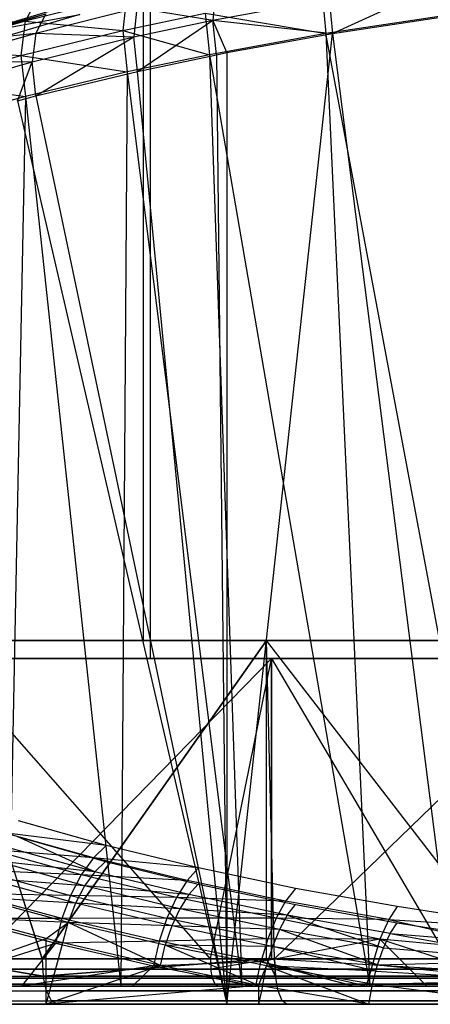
# Model space of a CAD drawing. Extents: x 0.01 to 2.77, y 0.07 to 2.63.
# Tile 14 of 39: x 0.92 to 1.09, y 0.07 to 0.49. Entities that reach past the tile are written whole.
import ezdxf

# ---------------------------------------------------------------- set-up
doc = ezdxf.new("R2010")
doc.units = 0
doc.header["$MEASUREMENT"] = 0
doc.layers.get('0').update_dxf_attribs({"color": 13, "linetype": 'CONTINUOUS'})

# ---------------------------------------------------------------- blocks, each defined once
blk = doc.blocks.new('AVA_LED_PM_STL')
at = {"color": 0}
for p, q in [((0.96972, 2.62686, 0.39469), (0.96972, 0.22528, 0.39469)), ((0.96972, 2.62686, 0.39469), (0.96972, 0.22528, 0.39469)), ((0.96972, 2.62686, 2.38878), (0.96972, 0.22528, 2.38878)), ((0.96972, 2.62686, 2.38878), (0.96972, 0.22528, 2.38878)), ((0.97279, 2.60717, 2.38152), (0.97279, 0.21741, 2.38152)), ((0.97279, 2.60717, 2.38152), (0.97279, 0.21741, 2.38152)), ((0.97279, 2.60717, 0.40194), (0.97279, 0.21741, 0.40194)), ((0.97279, 2.60717, 0.40194), (0.97279, 0.21741, 0.40194)), ((1.0516, 0.48784, 1.53261), (1.10216, 0.51096, 1.5454)), ((1.0516, 0.48784, 1.53261), (1.10216, 0.51096, 1.5454)), ((0.96254, 0.50419, 1.48904), (0.91863, 0.49325, 1.46629)), ((0.96254, 0.50419, 1.48904), (0.91863, 0.49325, 1.46629)), ((0.92399, 0.50318, 1.45161), (0.91863, 0.49325, 1.46629)), ((0.92399, 0.50318, 1.45161), (0.91863, 0.49325, 1.46629)), ((0.96254, 0.50419, 1.48904), (0.96097, 0.4891, 1.49987)), ((0.96254, 0.50419, 1.48904), (0.96097, 0.4891, 1.49987)), ((1.00107, 0.50635, 1.50036), (0.99992, 0.49369, 1.50941)), ((1.00107, 0.50635, 1.50036), (0.99992, 0.49369, 1.50941)), ((0.99992, 0.49369, 1.50941), (1.05028, 0.50301, 1.52884)), ((0.99992, 0.49369, 1.50941), (1.05028, 0.50301, 1.52884)), ((1.04716, 0.506, 1.53543), (1.04875, 0.4878, 1.53996)), ((1.04716, 0.506, 1.53543), (1.04875, 0.4878, 1.53996)), ((1.05028, 0.50301, 1.52884), (1.0516, 0.48784, 1.53261)), ((1.05028, 0.50301, 1.52884), (1.0516, 0.48784, 1.53261)), ((0.89431, 0.48729, 1.41278), (0.93436, 0.49913, 1.43663)), ((0.89431, 0.48729, 1.41278), (0.93436, 0.49913, 1.43663)), ((0.92321, 0.48802, 1.46248), (0.967, 0.49894, 1.48505)), ((0.92321, 0.48802, 1.46248), (0.967, 0.49894, 1.48505)), ((0.967, 0.49894, 1.48505), (0.9657, 0.48636, 1.49407)), ((0.967, 0.49894, 1.48505), (0.9657, 0.48636, 1.49407)), ((0.967, 0.49894, 1.48505), (0.99992, 0.49369, 1.50941)), ((0.967, 0.49894, 1.48505), (0.99992, 0.49369, 1.50941)), ((0.88692, 0.48434, 1.42585), (0.92766, 0.4963, 1.45024)), ((0.88692, 0.48434, 1.42585), (0.92766, 0.4963, 1.45024)), ((0.89431, 0.48729, 1.41278), (0.92766, 0.4963, 1.45024)), ((0.89431, 0.48729, 1.41278), (0.92766, 0.4963, 1.45024)), ((0.89431, 0.48729, 1.41278), (0.94228, 0.49608, 1.42374)), ((0.89431, 0.48729, 1.41278), (0.94228, 0.49608, 1.42374)), ((0.94228, 0.49608, 1.42374), (0.90302, 0.4845, 1.4005)), ((0.94228, 0.49608, 1.42374), (0.90302, 0.4845, 1.4005)), ((0.92766, 0.4963, 1.45024), (0.92321, 0.48802, 1.46248)), ((0.92766, 0.4963, 1.45024), (0.92321, 0.48802, 1.46248)), ((0.96097, 0.4891, 1.49987), (0.99659, 0.4967, 1.51588)), ((0.96097, 0.4891, 1.49987), (0.99659, 0.4967, 1.51588)), ((0.99659, 0.4967, 1.51588), (1.04875, 0.4878, 1.53996)), ((0.99659, 0.4967, 1.51588), (1.04875, 0.4878, 1.53996)), ((0.99659, 0.4967, 1.51588), (0.99836, 0.47867, 1.52064)), ((0.99659, 0.4967, 1.51588), (0.99836, 0.47867, 1.52064)), ((1.10064, 0.4956, 1.55643), (1.04875, 0.4878, 1.53996)), ((1.10064, 0.4956, 1.55643), (1.04875, 0.4878, 1.53996)), ((1.0516, 0.48784, 1.53261), (1.10331, 0.49567, 1.54901)), ((1.0516, 0.48784, 1.53261), (1.10331, 0.49567, 1.54901)), ((0.91863, 0.49325, 1.46629), (0.87726, 0.48129, 1.44137)), ((0.91863, 0.49325, 1.46629), (0.87726, 0.48129, 1.44137)), ((0.88321, 0.4912, 1.42709), (0.91863, 0.49325, 1.46629)), ((0.88321, 0.4912, 1.42709), (0.91863, 0.49325, 1.46629)), ((0.91863, 0.49325, 1.46629), (0.91679, 0.47831, 1.47707)), ((0.91863, 0.49325, 1.46629), (0.91679, 0.47831, 1.47707)), ((0.91863, 0.49325, 1.46629), (0.96097, 0.4891, 1.49987)), ((0.91863, 0.49325, 1.46629), (0.96097, 0.4891, 1.49987)), ((0.9657, 0.48636, 1.49407), (0.99992, 0.49369, 1.50941)), ((0.9657, 0.48636, 1.49407), (0.99992, 0.49369, 1.50941)), ((0.96726, 0.47146, 1.4982), (0.99992, 0.49369, 1.50941)), ((0.96726, 0.47146, 1.4982), (0.99992, 0.49369, 1.50941)), ((1.00598, 0.47958, 1.51528), (0.99992, 0.49369, 1.50941)), ((0.99992, 0.49369, 1.50941), (1.0516, 0.48784, 1.53261)), ((0.99992, 0.49369, 1.50941), (1.0516, 0.48784, 1.53261)), ((1.0014, 0.47867, 1.51338), (0.99992, 0.49369, 1.50941)), ((1.00598, 0.47958, 1.51528), (0.99992, 0.49369, 1.50941)), ((1.0014, 0.47867, 1.51338), (0.99992, 0.49369, 1.50941)), ((0.88196, 0.47608, 1.43775), (0.92321, 0.48802, 1.46248)), ((0.88196, 0.47608, 1.43775), (0.92321, 0.48802, 1.46248)), ((0.88692, 0.48434, 1.42585), (0.92321, 0.48802, 1.46248)), ((0.88692, 0.48434, 1.42585), (0.92321, 0.48802, 1.46248)), ((0.91679, 0.47831, 1.47707), (0.96097, 0.4891, 1.49987)), ((0.91679, 0.47831, 1.47707), (0.96097, 0.4891, 1.49987)), ((0.92321, 0.48802, 1.46248), (0.92168, 0.47556, 1.47146)), ((0.92321, 0.48802, 1.46248), (0.92168, 0.47556, 1.47146)), ((0.92168, 0.47556, 1.47146), (0.9657, 0.48636, 1.49407)), ((0.92168, 0.47556, 1.47146), (0.9657, 0.48636, 1.49407)), ((0.92321, 0.48802, 1.46248), (0.9657, 0.48636, 1.49407)), ((0.92321, 0.48802, 1.46248), (0.9657, 0.48636, 1.49407)), ((0.92332, 0.46085, 1.47582), (0.9657, 0.48636, 1.49407)), ((0.92332, 0.46085, 1.47582), (0.9657, 0.48636, 1.49407)), ((0.96097, 0.4891, 1.49987), (0.99836, 0.47867, 1.52064)), ((0.96097, 0.4891, 1.49987), (0.99836, 0.47867, 1.52064)), ((0.96097, 0.4891, 1.49987), (0.96285, 0.47123, 1.50482)), ((0.96097, 0.4891, 1.49987), (0.96285, 0.47123, 1.50482)), ((0.96726, 0.47146, 1.4982), (0.9657, 0.48636, 1.49407)), ((0.96726, 0.47146, 1.4982), (0.9657, 0.48636, 1.49407)), ((1.04875, 0.4878, 1.53996), (0.99836, 0.47867, 1.52064)), ((1.04875, 0.4878, 1.53996), (0.99836, 0.47867, 1.52064)), ((1.00598, 0.47958, 1.51528), (1.0516, 0.48784, 1.53261)), ((1.00598, 0.47958, 1.51528), (1.0516, 0.48784, 1.53261)), ((1.00599, 0.0678, 1.51528), (1.0516, 0.48784, 1.53261)), ((1.00599, 0.0678, 1.51528), (1.0516, 0.48784, 1.53261)), ((1.12602, 0.07568, 1.56334), (1.04875, 0.4878, 1.53996)), ((1.04875, 0.4878, 1.53996), (1.06788, 0.07568, 1.54641)), ((1.04875, 0.4878, 1.53996), (1.06788, 0.07568, 1.54641)), ((1.12602, 0.07568, 1.56334), (1.04875, 0.4878, 1.53996)), ((1.0516, 0.48784, 1.53261), (1.10506, 0.0678, 1.54951)), ((1.0516, 0.48784, 1.53261), (1.10506, 0.0678, 1.54951)), ((0.87512, 0.46652, 1.45207), (0.91679, 0.47831, 1.47707)), ((0.87512, 0.46652, 1.45207), (0.91679, 0.47831, 1.47707)), ((0.87726, 0.48129, 1.44137), (0.91679, 0.47831, 1.47707)), ((0.87726, 0.48129, 1.44137), (0.91679, 0.47831, 1.47707)), ((0.91679, 0.47831, 1.47707), (0.96285, 0.47123, 1.50482)), ((0.91679, 0.47831, 1.47707), (0.96285, 0.47123, 1.50482)), ((0.91679, 0.47831, 1.47707), (0.91876, 0.46065, 1.48229)), ((0.91679, 0.47831, 1.47707), (0.91876, 0.46065, 1.48229)), ((0.99836, 0.47867, 1.52064), (0.96285, 0.47123, 1.50482)), ((0.99836, 0.47867, 1.52064), (0.96285, 0.47123, 1.50482)), ((0.96726, 0.47146, 1.4982), (1.0014, 0.47867, 1.51338)), ((0.96726, 0.47146, 1.4982), (1.0014, 0.47867, 1.51338)), ((0.99836, 0.47867, 1.52064), (1.06788, 0.07568, 1.54641)), ((0.99836, 0.47867, 1.52064), (1.06788, 0.07568, 1.54641)), ((0.99836, 0.47867, 1.52064), (1.01243, 0.07568, 1.52638)), ((0.99836, 0.47867, 1.52064), (1.01243, 0.07568, 1.52638)), ((1.0014, 0.47867, 1.51338), (1.00598, 0.47958, 1.51528)), ((1.0014, 0.47867, 1.51338), (1.00598, 0.47958, 1.51528)), ((1.0014, 0.47867, 1.51338), (1.00599, 0.0678, 1.51528)), ((1.0014, 0.47867, 1.51338), (1.00599, 0.0678, 1.51528)), ((1.00598, 0.47958, 1.51528), (1.00599, 0.0678, 1.51528)), ((1.00598, 0.47958, 1.51528), (1.00599, 0.0678, 1.51528)), ((0.88018, 0.46377, 1.44667), (0.92168, 0.47556, 1.47146)), ((0.88018, 0.46377, 1.44667), (0.92168, 0.47556, 1.47146)), ((0.88196, 0.47608, 1.43775), (0.92168, 0.47556, 1.47146)), ((0.88196, 0.47608, 1.43775), (0.92168, 0.47556, 1.47146)), ((0.91539, 0.45876, 1.4714), (0.92168, 0.47556, 1.47146)), ((0.91539, 0.45876, 1.4714), (0.92168, 0.47556, 1.47146)), ((0.92332, 0.46085, 1.47582), (0.92168, 0.47556, 1.47146)), ((0.92332, 0.46085, 1.47582), (0.92168, 0.47556, 1.47146)), ((0.96285, 0.47123, 1.50482), (0.91876, 0.46065, 1.48229)), ((0.96285, 0.47123, 1.50482), (0.91876, 0.46065, 1.48229)), ((0.92332, 0.46085, 1.47582), (0.96726, 0.47146, 1.4982)), ((0.92332, 0.46085, 1.47582), (0.96726, 0.47146, 1.4982)), ((0.96285, 0.47123, 1.50482), (0.96006, 0.07568, 1.5035)), ((0.96285, 0.47123, 1.50482), (0.96006, 0.07568, 1.5035)), ((0.96285, 0.47123, 1.50482), (1.01243, 0.07568, 1.52638)), ((0.96285, 0.47123, 1.50482), (1.01243, 0.07568, 1.52638)), ((1.00599, 0.0678, 1.51528), (0.96726, 0.47146, 1.4982)), ((1.00599, 0.0678, 1.51528), (0.96726, 0.47146, 1.4982)), ((0.87512, 0.46652, 1.45207), (0.91876, 0.46065, 1.48229)), ((0.87512, 0.46652, 1.45207), (0.91876, 0.46065, 1.48229)), ((0.91876, 0.46065, 1.48229), (0.87714, 0.44912, 1.45759)), ((0.91876, 0.46065, 1.48229), (0.87714, 0.44912, 1.45759)), ((0.91876, 0.46065, 1.48229), (0.91113, 0.07568, 1.47803)), ((0.91876, 0.46065, 1.48229), (0.91113, 0.07568, 1.47803)), ((0.91539, 0.45876, 1.4714), (0.92332, 0.46085, 1.47582)), ((0.91539, 0.45876, 1.4714), (0.92332, 0.46085, 1.47582)), ((0.91876, 0.46065, 1.48229), (0.96006, 0.07568, 1.5035)), ((0.91876, 0.46065, 1.48229), (0.96006, 0.07568, 1.5035)), ((0.92332, 0.46085, 1.47582), (1.00599, 0.0678, 1.51528)), ((0.92332, 0.46085, 1.47582), (1.00599, 0.0678, 1.51528)), ((0.91539, 0.45876, 1.4714), (1.00599, 0.0678, 1.51528)), ((0.91539, 0.45876, 1.4714), (1.00599, 0.0678, 1.51528)), ((0.96972, 0.22528, 2.38878), (0.85039, 0.22528, 2.32936)), ((0.85039, 0.22528, 0.45411), (0.96972, 0.22528, 0.39469)), ((0.85039, 0.22528, 0.45411), (0.96972, 0.22528, 0.39469)), ((0.96972, 0.22528, 2.38878), (0.85039, 0.22528, 2.32936)), ((0.92596, 0.08749, 0.09489), (0.8817, 0.22528, 0.11165)), ((0.8817, 0.22528, 0.11165), (1.02309, 0.22528, 0.06401)), ((0.92596, 0.08749, 0.09489), (0.8817, 0.22528, 0.11165)), ((1.02309, 0.22528, 2.71946), (0.8817, 0.22528, 2.67182)), ((0.8817, 0.22528, 2.67182), (0.92596, 0.08749, 2.68858)), ((0.8817, 0.22528, 2.67182), (0.92596, 0.08749, 2.68858)), ((0.8817, 0.22528, 0.11165), (1.02309, 0.22528, 0.06401)), ((1.02309, 0.22528, 2.71946), (0.8817, 0.22528, 2.67182)), ((0.92596, 0.08749, 0.09489), (1.02309, 0.22528, 0.06401)), ((0.92596, 0.08749, 0.09489), (1.02309, 0.22528, 0.06401)), ((1.02309, 0.22528, 2.71946), (0.92596, 0.08749, 2.68858)), ((1.02309, 0.22528, 2.71946), (0.92596, 0.08749, 2.68858)), ((1.09544, 0.22528, 2.43308), (0.96972, 0.22528, 2.38878)), ((0.96972, 0.22528, 0.39469), (1.09544, 0.22528, 0.35039)), ((0.96972, 0.22528, 0.39469), (1.09544, 0.22528, 0.35039)), ((1.09544, 0.22528, 2.43308), (0.96972, 0.22528, 2.38878)), ((1.0266, 0.08749, 0.06304), (1.02309, 0.22528, 0.06401)), ((1.02309, 0.22528, 0.06401), (1.1688, 0.22528, 0.03193)), ((1.02309, 0.08749, 0.06401), (1.02309, 0.22528, 0.06401)), ((1.0266, 0.08749, 0.06304), (1.02309, 0.22528, 0.06401)), ((1.02309, 0.08749, 0.06401), (1.02309, 0.22528, 0.06401)), ((1.02309, 0.08749, 2.71946), (1.02309, 0.22528, 2.71946)), ((1.0266, 0.08749, 2.72043), (1.02309, 0.22528, 2.71946)), ((1.02309, 0.08749, 2.71946), (1.02309, 0.22528, 2.71946)), ((1.0266, 0.08749, 2.72043), (1.02309, 0.22528, 2.71946)), ((1.12938, 0.08749, 2.74448), (1.02309, 0.22528, 2.71946)), ((1.12938, 0.08749, 2.74448), (1.02309, 0.22528, 2.71946)), ((1.1688, 0.22528, 2.75153), (1.02309, 0.22528, 2.71946)), ((1.02309, 0.22528, 0.06401), (1.1688, 0.22528, 0.03193)), ((1.1688, 0.22528, 2.75153), (1.02309, 0.22528, 2.71946)), ((1.0266, 0.08749, 0.06304), (1.1688, 0.22528, 0.03193)), ((1.0266, 0.08749, 0.06304), (1.1688, 0.22528, 0.03193)), ((0.85433, 0.21741, 2.32254), (0.97279, 0.21741, 2.38152)), ((0.97279, 0.21741, 0.40194), (0.85433, 0.21741, 0.46093)), ((0.85433, 0.21741, 2.32254), (0.97279, 0.21741, 2.38152)), ((0.97279, 0.21741, 0.40194), (0.85433, 0.21741, 0.46093)), ((0.88461, 0.21741, 2.6645), (1.0252, 0.21741, 2.71187)), ((0.99879, 0.08749, 0.07921), (0.88461, 0.21741, 0.11896)), ((0.99879, 0.08749, 0.07921), (0.88461, 0.21741, 0.11896)), ((1.0252, 0.21741, 0.07159), (0.88461, 0.21741, 0.11896)), ((1.0252, 0.21741, 0.07159), (0.88461, 0.21741, 0.11896)), ((0.88461, 0.21741, 2.6645), (1.0252, 0.21741, 2.71187)), ((0.89826, 0.08749, 2.66986), (1.0252, 0.21741, 2.71187)), ((0.89826, 0.08749, 2.66986), (1.0252, 0.21741, 2.71187)), ((0.97279, 0.21741, 2.38152), (1.0976, 0.21741, 2.42551)), ((1.0976, 0.21741, 0.35796), (0.97279, 0.21741, 0.40194)), ((0.97279, 0.21741, 2.38152), (1.0976, 0.21741, 2.42551)), ((1.0976, 0.21741, 0.35796), (0.97279, 0.21741, 0.40194)), ((0.99879, 0.08749, 2.70425), (1.0252, 0.21741, 2.71187)), ((0.99879, 0.08749, 2.70425), (1.0252, 0.21741, 2.71187)), ((0.99879, 0.08749, 0.07921), (1.0252, 0.21741, 0.07159)), ((0.99879, 0.08749, 0.07921), (1.0252, 0.21741, 0.07159)), ((1.0252, 0.08749, 2.71187), (1.0252, 0.21741, 2.71187)), ((1.0252, 0.21741, 2.71187), (1.10168, 0.08749, 2.73076)), ((1.0252, 0.21741, 2.71187), (1.10168, 0.08749, 2.73076)), ((1.0252, 0.21741, 2.71187), (1.17008, 0.21741, 2.74376)), ((1.0252, 0.08749, 2.71187), (1.0252, 0.21741, 2.71187)), ((1.17008, 0.21741, 0.0397), (1.0252, 0.21741, 0.07159)), ((1.0252, 0.21741, 0.07159), (1.10168, 0.08749, 0.05271)), ((1.0252, 0.21741, 0.07159), (1.10168, 0.08749, 0.05271)), ((1.0252, 0.21741, 0.07159), (1.0252, 0.08749, 0.07159)), ((1.0252, 0.21741, 0.07159), (1.0252, 0.08749, 0.07159)), ((1.17008, 0.21741, 0.0397), (1.0252, 0.21741, 0.07159)), ((1.0252, 0.21741, 2.71187), (1.17008, 0.21741, 2.74376)), ((0.95373, 0.13655, 0.68499), (0.91577, 0.14726, 0.70646)), ((0.95373, 0.13655, 0.68499), (0.91577, 0.14726, 0.70646)), ((0.95373, 0.13655, 0.68499), (0.90958, 0.14201, 0.69887)), ((0.95373, 0.13655, 0.68499), (0.90958, 0.14201, 0.69887)), ((0.9482, 0.13122, 0.67715), (0.90958, 0.14201, 0.69887)), ((0.9482, 0.13122, 0.67715), (0.90958, 0.14201, 0.69887)), ((0.91524, 0.14038, 0.7103), (0.95336, 0.1296, 0.6887)), ((0.94875, 0.12516, 0.68216), (0.91524, 0.14038, 0.7103)), ((0.94875, 0.12516, 0.68216), (0.91524, 0.14038, 0.7103)), ((0.91524, 0.14038, 0.7103), (0.95336, 0.1296, 0.6887)), ((0.95373, 0.13655, 0.68499), (0.9482, 0.13122, 0.67715)), ((0.95373, 0.13655, 0.68499), (0.9482, 0.13122, 0.67715)), ((0.99369, 0.12679, 0.66541), (0.95373, 0.13655, 0.68499)), ((0.99369, 0.12679, 0.66541), (0.95373, 0.13655, 0.68499)), ((0.9482, 0.13122, 0.67715), (0.90372, 0.13471, 0.69286)), ((0.9482, 0.13122, 0.67715), (0.90372, 0.13471, 0.69286)), ((0.94296, 0.12388, 0.67087), (0.90372, 0.13471, 0.69286)), ((0.94296, 0.12388, 0.67087), (0.90372, 0.13471, 0.69286)), ((0.94875, 0.12516, 0.68216), (0.91006, 0.136, 0.70398)), ((0.94875, 0.12516, 0.68216), (0.91006, 0.136, 0.70398)), ((0.94438, 0.11905, 0.67693), (0.90518, 0.12992, 0.69898)), ((0.94875, 0.12516, 0.68216), (0.90518, 0.12992, 0.69898)), ((0.94438, 0.11905, 0.67693), (0.90518, 0.12992, 0.69898)), ((0.94875, 0.12516, 0.68216), (0.90518, 0.12992, 0.69898)), ((0.9482, 0.13122, 0.67715), (0.94296, 0.12388, 0.67087)), ((0.9482, 0.13122, 0.67715), (0.94296, 0.12388, 0.67087)), ((0.99369, 0.12679, 0.66541), (0.9482, 0.13122, 0.67715)), ((0.99369, 0.12679, 0.66541), (0.9482, 0.13122, 0.67715)), ((0.9888, 0.12138, 0.65735), (0.9482, 0.13122, 0.67715)), ((0.9888, 0.12138, 0.65735), (0.9482, 0.13122, 0.67715)), ((0.94875, 0.12516, 0.68216), (0.95336, 0.1296, 0.6887)), ((0.94875, 0.12516, 0.68216), (0.95336, 0.1296, 0.6887)), ((0.95336, 0.1296, 0.6887), (0.9935, 0.11979, 0.66901)), ((0.95336, 0.1296, 0.6887), (0.9935, 0.11979, 0.66901)), ((0.89854, 0.12577, 0.68878), (0.93831, 0.11495, 0.66649)), ((0.94296, 0.12388, 0.67087), (0.89854, 0.12577, 0.68878)), ((0.94296, 0.12388, 0.67087), (0.89854, 0.12577, 0.68878)), ((0.89854, 0.12577, 0.68878), (0.93831, 0.11495, 0.66649)), ((0.94296, 0.12388, 0.67087), (0.93831, 0.11495, 0.66649)), ((0.94296, 0.12388, 0.67087), (0.93831, 0.11495, 0.66649)), ((0.9888, 0.12138, 0.65735), (0.94296, 0.12388, 0.67087)), ((0.9888, 0.12138, 0.65735), (0.94296, 0.12388, 0.67087)), ((0.98416, 0.11402, 0.65084), (0.94296, 0.12388, 0.67087)), ((0.98416, 0.11402, 0.65084), (0.94296, 0.12388, 0.67087)), ((0.94875, 0.12516, 0.68216), (0.94438, 0.11905, 0.67693)), ((0.94875, 0.12516, 0.68216), (0.94438, 0.11905, 0.67693)), ((0.98942, 0.11528, 0.6623), (0.94875, 0.12516, 0.68216)), ((0.98942, 0.11528, 0.6623), (0.94875, 0.12516, 0.68216)), ((0.99369, 0.12679, 0.66541), (0.9888, 0.12138, 0.65735)), ((0.99369, 0.12679, 0.66541), (0.9888, 0.12138, 0.65735)), ((1.03559, 0.11797, 0.64773), (0.99369, 0.12679, 0.66541)), ((1.03559, 0.11797, 0.64773), (0.99369, 0.12679, 0.66541)), ((0.9405, 0.1116, 0.67329), (0.90085, 0.12247, 0.69558)), ((0.94438, 0.11905, 0.67693), (0.90085, 0.12247, 0.69558)), ((0.9405, 0.1116, 0.67329), (0.90085, 0.12247, 0.69558)), ((0.94438, 0.11905, 0.67693), (0.90085, 0.12247, 0.69558)), ((0.9888, 0.12138, 0.65735), (0.98416, 0.11402, 0.65084)), ((0.9888, 0.12138, 0.65735), (0.98416, 0.11402, 0.65084)), ((1.03132, 0.1125, 0.6395), (0.9888, 0.12138, 0.65735)), ((1.03132, 0.1125, 0.6395), (0.9888, 0.12138, 0.65735)), ((0.98942, 0.11528, 0.6623), (0.9935, 0.11979, 0.66901)), ((0.98942, 0.11528, 0.6623), (0.9935, 0.11979, 0.66901)), ((0.9935, 0.11979, 0.66901), (1.03559, 0.11093, 0.65124)), ((0.9935, 0.11979, 0.66901), (1.03559, 0.11093, 0.65124)), ((0.93831, 0.11495, 0.66649), (0.8943, 0.11567, 0.68684)), ((0.93831, 0.11495, 0.66649), (0.8943, 0.11567, 0.68684)), ((0.93449, 0.1049, 0.66425), (0.8943, 0.11567, 0.68684)), ((0.93449, 0.1049, 0.66425), (0.8943, 0.11567, 0.68684)), ((0.94438, 0.11905, 0.67693), (0.9405, 0.1116, 0.67329)), ((0.94438, 0.11905, 0.67693), (0.9405, 0.1116, 0.67329)), ((0.98556, 0.10914, 0.65687), (0.94438, 0.11905, 0.67693)), ((0.98942, 0.11528, 0.6623), (0.94438, 0.11905, 0.67693)), ((0.98556, 0.10914, 0.65687), (0.94438, 0.11905, 0.67693)), ((0.98942, 0.11528, 0.6623), (0.94438, 0.11905, 0.67693)), ((0.98942, 0.11528, 0.6623), (0.98556, 0.10914, 0.65687)), ((0.98942, 0.11528, 0.6623), (0.98556, 0.10914, 0.65687)), ((1.03203, 0.10637, 0.64438), (0.98942, 0.11528, 0.6623)), ((1.03203, 0.10637, 0.64438), (0.98942, 0.11528, 0.6623)), ((1.03559, 0.11797, 0.64773), (1.03132, 0.1125, 0.6395)), ((1.03559, 0.11797, 0.64773), (1.03132, 0.1125, 0.6395)), ((1.07967, 0.11008, 0.6319), (1.03559, 0.11797, 0.64773)), ((1.07967, 0.11008, 0.6319), (1.03559, 0.11797, 0.64773)), ((0.93731, 0.10323, 0.67142), (0.89732, 0.11405, 0.69396)), ((0.9405, 0.1116, 0.67329), (0.89732, 0.11405, 0.69396)), ((0.93731, 0.10323, 0.67142), (0.89732, 0.11405, 0.69396)), ((0.9405, 0.1116, 0.67329), (0.89732, 0.11405, 0.69396)), ((0.93831, 0.11495, 0.66649), (0.93449, 0.1049, 0.66425)), ((0.93831, 0.11495, 0.66649), (0.93449, 0.1049, 0.66425)), ((0.9405, 0.1116, 0.67329), (0.93731, 0.10323, 0.67142)), ((0.9405, 0.1116, 0.67329), (0.93731, 0.10323, 0.67142)), ((0.93831, 0.11495, 0.66649), (0.98003, 0.10509, 0.64622)), ((0.98416, 0.11402, 0.65084), (0.93831, 0.11495, 0.66649)), ((0.98416, 0.11402, 0.65084), (0.93831, 0.11495, 0.66649)), ((0.93831, 0.11495, 0.66649), (0.98003, 0.10509, 0.64622)), ((0.98211, 0.10171, 0.65302), (0.9405, 0.1116, 0.67329)), ((0.98556, 0.10914, 0.65687), (0.9405, 0.1116, 0.67329)), ((0.98211, 0.10171, 0.65302), (0.9405, 0.1116, 0.67329)), ((0.98556, 0.10914, 0.65687), (0.9405, 0.1116, 0.67329)), ((0.98416, 0.11402, 0.65084), (0.98003, 0.10509, 0.64622)), ((0.98416, 0.11402, 0.65084), (0.98003, 0.10509, 0.64622)), ((1.03132, 0.1125, 0.6395), (0.98416, 0.11402, 0.65084)), ((1.03132, 0.1125, 0.6395), (0.98416, 0.11402, 0.65084)), ((1.02727, 0.10511, 0.63279), (0.98416, 0.11402, 0.65084)), ((1.02727, 0.10511, 0.63279), (0.98416, 0.11402, 0.65084)), ((1.03132, 0.1125, 0.6395), (1.02727, 0.10511, 0.63279)), ((1.03132, 0.1125, 0.6395), (1.02727, 0.10511, 0.63279)), ((1.07601, 0.10456, 0.62352), (1.03132, 0.1125, 0.6395)), ((1.07601, 0.10456, 0.62352), (1.03132, 0.1125, 0.6395)), ((1.03203, 0.10637, 0.64438), (1.03559, 0.11093, 0.65124)), ((1.03203, 0.10637, 0.64438), (1.03559, 0.11093, 0.65124)), ((1.03559, 0.11093, 0.65124), (1.07967, 0.10304, 0.63541)), ((1.03559, 0.11093, 0.65124), (1.07967, 0.10304, 0.63541)), ((0.98556, 0.10914, 0.65687), (0.98211, 0.10171, 0.65302)), ((0.98556, 0.10914, 0.65687), (0.98211, 0.10171, 0.65302)), ((1.02866, 0.10021, 0.63879), (0.98556, 0.10914, 0.65687)), ((1.03203, 0.10637, 0.64438), (0.98556, 0.10914, 0.65687)), ((1.02866, 0.10021, 0.63879), (0.98556, 0.10914, 0.65687)), ((1.03203, 0.10637, 0.64438), (0.98556, 0.10914, 0.65687)), ((1.07967, 0.11008, 0.6319), (1.07601, 0.10456, 0.62352)), ((1.07967, 0.11008, 0.6319), (1.07601, 0.10456, 0.62352)), ((1.14479, 0.10004, 0.61176), (1.07967, 0.11008, 0.6319)), ((1.14479, 0.10004, 0.61176), (1.07967, 0.11008, 0.6319)), ((0.89126, 0.10498, 0.68716), (0.93171, 0.09427, 0.66427)), ((0.93449, 0.1049, 0.66425), (0.89126, 0.10498, 0.68716)), ((0.93449, 0.1049, 0.66425), (0.89126, 0.10498, 0.68716)), ((0.89126, 0.10498, 0.68716), (0.93171, 0.09427, 0.66427)), ((0.92768, 0.09622, 0.67535), (0.89478, 0.10514, 0.69423)), ((0.93731, 0.10323, 0.67142), (0.89478, 0.10514, 0.69423)), ((0.92768, 0.09622, 0.67535), (0.89478, 0.10514, 0.69423)), ((0.93731, 0.10323, 0.67142), (0.89478, 0.10514, 0.69423)), ((0.92768, 0.09622, 0.67535), (0.93731, 0.10323, 0.67142)), ((0.92768, 0.09622, 0.67535), (0.93731, 0.10323, 0.67142)), ((0.93449, 0.1049, 0.66425), (0.93171, 0.09427, 0.66427)), ((0.93449, 0.1049, 0.66425), (0.93171, 0.09427, 0.66427)), ((0.98003, 0.10509, 0.64622), (0.93449, 0.1049, 0.66425)), ((0.98003, 0.10509, 0.64622), (0.93449, 0.1049, 0.66425)), ((0.97662, 0.09508, 0.64372), (0.93449, 0.1049, 0.66425)), ((0.97662, 0.09508, 0.64372), (0.93449, 0.1049, 0.66425)), ((0.93499, 0.09437, 0.67144), (0.93731, 0.10323, 0.67142)), ((0.93499, 0.09437, 0.67144), (0.93731, 0.10323, 0.67142)), ((0.97718, 0.08455, 0.65074), (0.93731, 0.10323, 0.67142)), ((0.97718, 0.08455, 0.65074), (0.93731, 0.10323, 0.67142)), ((0.97927, 0.09336, 0.65094), (0.93731, 0.10323, 0.67142)), ((0.98211, 0.10171, 0.65302), (0.93731, 0.10323, 0.67142)), ((0.97927, 0.09336, 0.65094), (0.93731, 0.10323, 0.67142)), ((0.98211, 0.10171, 0.65302), (0.93731, 0.10323, 0.67142)), ((0.98003, 0.10509, 0.64622), (0.97662, 0.09508, 0.64372)), ((0.98003, 0.10509, 0.64622), (0.97662, 0.09508, 0.64372)), ((1.02727, 0.10511, 0.63279), (0.98003, 0.10509, 0.64622)), ((1.02727, 0.10511, 0.63279), (0.98003, 0.10509, 0.64622)), ((0.98003, 0.10509, 0.64622), (1.02365, 0.0962, 0.62796)), ((0.98003, 0.10509, 0.64622), (1.02365, 0.0962, 0.62796)), ((1.02727, 0.10511, 0.63279), (1.02365, 0.0962, 0.62796)), ((1.02727, 0.10511, 0.63279), (1.02365, 0.0962, 0.62796)), ((1.07601, 0.10456, 0.62352), (1.02727, 0.10511, 0.63279)), ((1.07601, 0.10456, 0.62352), (1.02727, 0.10511, 0.63279)), ((1.07207, 0.09599, 0.61584), (1.02727, 0.10511, 0.63279)), ((1.07207, 0.09599, 0.61584), (1.02727, 0.10511, 0.63279)), ((1.03203, 0.10637, 0.64438), (1.02866, 0.10021, 0.63879)), ((1.03203, 0.10637, 0.64438), (1.02866, 0.10021, 0.63879)), ((1.07662, 0.09843, 0.62843), (1.03203, 0.10637, 0.64438)), ((1.03203, 0.10637, 0.64438), (1.07372, 0.09226, 0.62271)), ((1.03203, 0.10637, 0.64438), (1.07372, 0.09226, 0.62271)), ((1.07662, 0.09843, 0.62843), (1.03203, 0.10637, 0.64438)), ((1.07601, 0.10456, 0.62352), (1.07207, 0.09599, 0.61584)), ((1.07601, 0.10456, 0.62352), (1.07207, 0.09599, 0.61584)), ((1.07601, 0.10456, 0.62352), (1.13953, 0.08989, 0.5986)), ((1.07601, 0.10456, 0.62352), (1.13953, 0.08989, 0.5986)), ((1.07601, 0.10456, 0.62352), (1.14479, 0.10004, 0.61176)), ((1.07601, 0.10456, 0.62352), (1.14479, 0.10004, 0.61176)), ((1.07662, 0.09843, 0.62843), (1.07967, 0.10304, 0.63541)), ((1.07662, 0.09843, 0.62843), (1.07967, 0.10304, 0.63541)), ((1.07967, 0.10304, 0.63541), (1.14492, 0.09298, 0.61524)), ((1.07967, 0.10304, 0.63541), (1.14492, 0.09298, 0.61524)), ((0.98211, 0.10171, 0.65302), (0.97927, 0.09336, 0.65094)), ((0.98211, 0.10171, 0.65302), (0.97927, 0.09336, 0.65094)), ((1.02564, 0.09278, 0.63476), (0.98211, 0.10171, 0.65302)), ((1.02866, 0.10021, 0.63879), (0.98211, 0.10171, 0.65302)), ((1.02564, 0.09278, 0.63476), (0.98211, 0.10171, 0.65302)), ((1.02866, 0.10021, 0.63879), (0.98211, 0.10171, 0.65302)), ((1.02866, 0.10021, 0.63879), (1.02564, 0.09278, 0.63476)), ((1.02866, 0.10021, 0.63879), (1.02564, 0.09278, 0.63476)), ((1.07113, 0.08484, 0.61853), (1.02866, 0.10021, 0.63879)), ((1.07372, 0.09226, 0.62271), (1.02866, 0.10021, 0.63879)), ((1.07113, 0.08484, 0.61853), (1.02866, 0.10021, 0.63879)), ((1.07372, 0.09226, 0.62271), (1.02866, 0.10021, 0.63879)), ((1.07372, 0.09226, 0.62271), (1.07662, 0.09843, 0.62843)), ((1.07372, 0.09226, 0.62271), (1.07662, 0.09843, 0.62843)), ((1.07662, 0.09843, 0.62843), (1.14492, 0.09298, 0.61524)), ((1.07662, 0.09843, 0.62843), (1.14148, 0.08675, 0.60641)), ((1.07662, 0.09843, 0.62843), (1.14492, 0.09298, 0.61524)), ((1.07662, 0.09843, 0.62843), (1.14148, 0.08675, 0.60641)), ((0.84599, 0.0678, 0.72674), (0.92768, 0.09622, 0.67535)), ((0.84599, 0.0678, 0.72674), (0.92768, 0.09622, 0.67535)), ((0.87258, 0.07568, 0.69888), (0.93171, 0.09427, 0.66427)), ((0.87258, 0.07568, 0.69888), (0.93171, 0.09427, 0.66427)), ((0.93171, 0.09427, 0.66427), (0.91707, 0.07568, 0.67218)), ((0.93171, 0.09427, 0.66427), (0.91707, 0.07568, 0.67218)), ((0.92769, 0.0678, 0.67534), (0.92768, 0.09622, 0.67535)), ((0.92769, 0.0678, 0.67534), (0.92768, 0.09622, 0.67535)), ((0.93499, 0.09437, 0.67144), (0.92768, 0.09622, 0.67535)), ((0.93499, 0.09437, 0.67144), (0.92768, 0.09622, 0.67535)), ((0.92769, 0.0678, 0.67534), (0.93499, 0.09437, 0.67144)), ((0.92769, 0.0678, 0.67534), (0.93499, 0.09437, 0.67144)), ((0.97662, 0.09508, 0.64372), (0.93171, 0.09427, 0.66427)), ((0.97662, 0.09508, 0.64372), (0.93171, 0.09427, 0.66427)), ((0.93171, 0.09427, 0.66427), (0.97412, 0.08451, 0.64349)), ((0.93171, 0.09427, 0.66427), (0.97412, 0.08451, 0.64349)), ((0.97718, 0.08455, 0.65074), (0.93499, 0.09437, 0.67144)), ((0.97718, 0.08455, 0.65074), (0.93499, 0.09437, 0.67144)), ((0.97662, 0.09508, 0.64372), (0.97412, 0.08451, 0.64349)), ((0.97662, 0.09508, 0.64372), (0.97412, 0.08451, 0.64349)), ((1.02365, 0.0962, 0.62796), (0.97662, 0.09508, 0.64372)), ((1.02365, 0.0962, 0.62796), (0.97662, 0.09508, 0.64372)), ((1.02065, 0.08622, 0.62524), (0.97662, 0.09508, 0.64372)), ((1.02065, 0.08622, 0.62524), (0.97662, 0.09508, 0.64372)), ((1.02365, 0.0962, 0.62796), (1.02065, 0.08622, 0.62524)), ((1.02365, 0.0962, 0.62796), (1.02065, 0.08622, 0.62524)), ((1.07207, 0.09599, 0.61584), (1.02065, 0.08622, 0.62524)), ((1.07207, 0.09599, 0.61584), (1.02065, 0.08622, 0.62524)), ((1.07207, 0.09599, 0.61584), (1.02365, 0.0962, 0.62796)), ((1.07207, 0.09599, 0.61584), (1.02365, 0.0962, 0.62796)), ((1.07207, 0.09599, 0.61584), (1.06627, 0.07568, 0.60836)), ((1.07207, 0.09599, 0.61584), (1.06627, 0.07568, 0.60836)), ((1.07207, 0.09599, 0.61584), (1.09252, 0.07568, 0.60086)), ((1.13953, 0.08989, 0.5986), (1.07207, 0.09599, 0.61584)), ((1.13953, 0.08989, 0.5986), (1.07207, 0.09599, 0.61584)), ((1.13507, 0.07568, 0.59022), (1.07207, 0.09599, 0.61584)), ((1.13507, 0.07568, 0.59022), (1.07207, 0.09599, 0.61584)), ((1.07207, 0.09599, 0.61584), (1.09252, 0.07568, 0.60086)), ((0.97718, 0.08455, 0.65074), (0.97927, 0.09336, 0.65094)), ((0.97718, 0.08455, 0.65074), (0.97927, 0.09336, 0.65094)), ((1.01961, 0.07601, 0.63279), (0.97927, 0.09336, 0.65094)), ((1.01961, 0.07601, 0.63279), (0.97927, 0.09336, 0.65094)), ((1.02314, 0.08447, 0.6325), (0.97927, 0.09336, 0.65094)), ((1.02564, 0.09278, 0.63476), (0.97927, 0.09336, 0.65094)), ((1.02314, 0.08447, 0.6325), (0.97927, 0.09336, 0.65094)), ((1.02564, 0.09278, 0.63476), (0.97927, 0.09336, 0.65094)), ((1.02564, 0.09278, 0.63476), (1.02314, 0.08447, 0.6325)), ((1.02564, 0.09278, 0.63476), (1.02314, 0.08447, 0.6325)), ((1.07035, 0.08215, 0.61752), (1.02564, 0.09278, 0.63476)), ((1.07113, 0.08484, 0.61853), (1.02564, 0.09278, 0.63476)), ((1.07035, 0.08215, 0.61752), (1.02564, 0.09278, 0.63476)), ((1.07113, 0.08484, 0.61853), (1.02564, 0.09278, 0.63476)), ((1.07113, 0.08484, 0.61853), (1.07372, 0.09226, 0.62271)), ((1.07113, 0.08484, 0.61853), (1.07372, 0.09226, 0.62271)), ((1.07372, 0.09226, 0.62271), (1.14148, 0.08675, 0.60641)), ((1.07372, 0.09226, 0.62271), (1.14148, 0.08675, 0.60641)), ((0.92596, 0.08749, 0.09489), (0.8817, 0.08749, 0.11165)), ((0.8817, 0.08749, 2.67182), (0.92596, 0.08749, 2.68858)), ((0.92596, 0.08749, 0.09489), (0.8817, 0.08749, 0.11165)), ((0.92647, 0.07995, 0.0963), (0.8817, 0.08749, 0.11165)), ((0.92647, 0.07995, 0.0963), (0.8817, 0.08749, 0.11165)), ((0.8817, 0.08749, 2.67182), (0.92596, 0.08749, 2.68858)), ((0.8817, 0.08749, 2.67182), (0.92647, 0.07995, 2.68717)), ((0.8817, 0.08749, 2.67182), (0.92647, 0.07995, 2.68717)), ((0.99879, 0.08749, 0.07921), (0.89826, 0.08749, 0.11361)), ((0.89826, 0.08749, 2.66986), (0.99879, 0.08749, 2.70425)), ((0.89826, 0.08749, 2.66986), (0.99879, 0.08749, 2.70425)), ((0.99879, 0.08749, 0.07921), (0.89826, 0.08749, 0.11361)), ((1.02309, 0.08749, 0.06401), (0.92596, 0.08749, 0.09489)), ((0.92596, 0.08749, 2.68858), (1.02309, 0.08749, 2.71946)), ((0.92596, 0.08749, 2.68858), (1.02309, 0.08749, 2.71946)), ((0.92596, 0.08749, 2.68858), (0.92647, 0.07995, 2.68717)), ((0.92596, 0.08749, 0.09489), (0.92647, 0.07995, 0.0963)), ((1.02309, 0.08749, 0.06401), (0.92596, 0.08749, 0.09489)), ((0.92596, 0.08749, 0.09489), (0.92647, 0.07995, 0.0963)), ((0.92596, 0.08749, 2.68858), (0.92647, 0.07995, 2.68717)), ((0.92647, 0.07995, 2.68717), (1.02309, 0.08749, 2.71946)), ((1.02309, 0.08749, 0.06401), (0.92647, 0.07995, 0.0963)), ((1.02309, 0.08749, 0.06401), (0.92647, 0.07995, 0.0963)), ((0.92647, 0.07995, 2.68717), (1.02309, 0.08749, 2.71946)), ((1.02065, 0.08622, 0.62524), (0.97412, 0.08451, 0.64349)), ((1.02065, 0.08622, 0.62524), (0.97412, 0.08451, 0.64349)), ((1.0252, 0.08749, 0.07159), (0.99879, 0.08749, 0.07921)), ((0.99879, 0.08749, 0.07921), (0.99905, 0.08297, 0.08007)), ((0.99879, 0.08749, 0.07921), (0.99905, 0.08297, 0.08007)), ((0.99879, 0.08749, 2.70425), (0.99905, 0.08297, 2.70339)), ((0.99879, 0.08749, 2.70425), (0.99905, 0.08297, 2.70339)), ((0.99879, 0.08749, 2.70425), (1.0252, 0.08749, 2.71187)), ((0.99879, 0.08749, 2.70425), (1.0252, 0.08749, 2.71187)), ((1.0252, 0.08749, 0.07159), (0.99879, 0.08749, 0.07921)), ((1.0252, 0.08749, 0.07159), (0.99905, 0.08297, 0.08007)), ((1.0252, 0.08749, 0.07159), (0.99905, 0.08297, 0.08007)), ((1.0252, 0.08749, 2.71187), (0.99905, 0.08297, 2.70339)), ((1.0252, 0.08749, 2.71187), (0.99905, 0.08297, 2.70339)), ((1.01852, 0.07568, 0.62476), (1.02065, 0.08622, 0.62524)), ((1.01852, 0.07568, 0.62476), (1.02065, 0.08622, 0.62524)), ((1.02065, 0.08622, 0.62524), (1.06129, 0.07568, 0.60988)), ((1.06627, 0.07568, 0.60836), (1.02065, 0.08622, 0.62524)), ((1.06627, 0.07568, 0.60836), (1.02065, 0.08622, 0.62524)), ((1.02065, 0.08622, 0.62524), (1.06129, 0.07568, 0.60988)), ((1.0266, 0.08749, 0.06304), (1.02309, 0.08749, 0.06401)), ((1.02309, 0.08749, 2.71946), (1.0266, 0.08749, 2.72043)), ((1.0266, 0.08749, 0.06304), (1.02309, 0.08749, 0.06401)), ((1.027, 0.07995, 0.06448), (1.02309, 0.08749, 0.06401)), ((1.027, 0.07995, 0.06448), (1.02309, 0.08749, 0.06401)), ((1.02309, 0.08749, 2.71946), (1.0266, 0.08749, 2.72043)), ((1.02309, 0.08749, 2.71946), (1.027, 0.07995, 2.71898)), ((1.02309, 0.08749, 2.71946), (1.027, 0.07995, 2.71898)), ((1.10168, 0.08749, 0.05271), (1.0252, 0.08749, 0.07159)), ((1.0252, 0.08749, 0.07159), (1.10187, 0.08297, 0.05359)), ((1.0252, 0.08749, 0.07159), (1.10187, 0.08297, 0.05359)), ((1.0252, 0.08749, 2.71187), (1.10187, 0.08297, 2.72988)), ((1.0252, 0.08749, 2.71187), (1.10168, 0.08749, 2.73076)), ((1.0252, 0.08749, 2.71187), (1.10187, 0.08297, 2.72988)), ((1.0252, 0.08749, 2.71187), (1.10168, 0.08749, 2.73076)), ((1.10168, 0.08749, 0.05271), (1.0252, 0.08749, 0.07159)), ((1.12938, 0.08749, 0.03898), (1.0266, 0.08749, 0.06304)), ((1.0266, 0.08749, 2.72043), (1.12938, 0.08749, 2.74448)), ((1.0266, 0.08749, 0.06304), (1.027, 0.07995, 0.06448)), ((1.12938, 0.08749, 0.03898), (1.0266, 0.08749, 0.06304)), ((1.0266, 0.08749, 0.06304), (1.027, 0.07995, 0.06448)), ((1.027, 0.07995, 2.71898), (1.0266, 0.08749, 2.72043)), ((1.0266, 0.08749, 2.72043), (1.12938, 0.08749, 2.74448)), ((1.027, 0.07995, 2.71898), (1.0266, 0.08749, 2.72043)), ((1.07113, 0.08484, 0.61853), (1.14148, 0.08675, 0.60641)), ((1.07113, 0.08484, 0.61853), (1.14148, 0.08675, 0.60641)), ((0.89858, 0.08297, 0.11445), (0.99905, 0.08297, 0.08007)), ((0.99905, 0.08297, 2.70339), (0.89858, 0.08297, 2.66902)), ((0.99905, 0.08297, 2.70339), (0.89858, 0.08297, 2.66902)), ((0.89858, 0.08297, 0.11445), (0.99905, 0.08297, 0.08007)), ((0.97412, 0.08451, 0.64349), (0.91707, 0.07568, 0.67218)), ((0.97412, 0.08451, 0.64349), (0.91707, 0.07568, 0.67218)), ((0.97718, 0.08455, 0.65074), (0.92769, 0.0678, 0.67534)), ((0.97718, 0.08455, 0.65074), (0.92769, 0.0678, 0.67534)), ((0.97412, 0.08451, 0.64349), (0.96514, 0.07568, 0.64764)), ((0.97412, 0.08451, 0.64349), (0.96514, 0.07568, 0.64764)), ((1.01657, 0.07568, 0.62552), (0.97412, 0.08451, 0.64349)), ((0.97412, 0.08451, 0.64349), (1.01852, 0.07568, 0.62476)), ((1.01961, 0.07601, 0.63279), (0.97718, 0.08455, 0.65074)), ((1.01961, 0.07601, 0.63279), (0.97718, 0.08455, 0.65074)), ((0.99905, 0.08297, 0.08007), (1.10187, 0.08297, 0.05359)), ((1.10187, 0.08297, 2.72988), (0.99905, 0.08297, 2.70339)), ((0.99978, 0.07914, 2.70094), (0.99905, 0.08297, 2.70339)), ((1.10187, 0.08297, 2.72988), (0.99905, 0.08297, 2.70339)), ((0.99978, 0.07914, 2.70094), (0.99905, 0.08297, 2.70339)), ((0.99978, 0.07914, 0.08253), (0.99905, 0.08297, 0.08007)), ((0.99978, 0.07914, 0.08253), (0.99905, 0.08297, 0.08007)), ((0.99905, 0.08297, 0.08007), (1.10187, 0.08297, 0.05359)), ((1.01961, 0.07601, 0.63279), (1.02314, 0.08447, 0.6325)), ((1.02129, 0.07569, 0.63213), (1.02314, 0.08447, 0.6325)), ((1.06897, 0.07654, 0.61611), (1.02314, 0.08447, 0.6325)), ((1.02314, 0.08447, 0.6325), (1.06736, 0.0678, 0.61558)), ((1.02314, 0.08447, 0.6325), (1.06736, 0.0678, 0.61558)), ((1.07035, 0.08215, 0.61752), (1.02314, 0.08447, 0.6325)), ((1.06897, 0.07654, 0.61611), (1.02314, 0.08447, 0.6325)), ((1.07035, 0.08215, 0.61752), (1.02314, 0.08447, 0.6325)), ((1.06897, 0.07654, 0.61611), (1.07035, 0.08215, 0.61752)), ((1.06897, 0.07654, 0.61611), (1.07035, 0.08215, 0.61752)), ((1.07035, 0.08215, 0.61752), (1.07113, 0.08484, 0.61853)), ((1.07035, 0.08215, 0.61752), (1.07113, 0.08484, 0.61853)), ((1.07035, 0.08215, 0.61752), (1.13833, 0.07812, 0.59977)), ((1.07035, 0.08215, 0.61752), (1.13833, 0.07812, 0.59977)), ((1.07113, 0.08484, 0.61853), (1.13833, 0.07812, 0.59977)), ((1.07113, 0.08484, 0.61853), (1.13833, 0.07812, 0.59977)), ((0.82867, 0.07995, 0.13571), (0.92647, 0.07995, 0.0963)), ((0.82867, 0.07995, 0.13571), (0.92647, 0.07995, 0.0963)), ((0.82867, 0.07995, 2.64775), (0.92647, 0.07995, 2.68717)), ((0.82867, 0.07995, 2.64775), (0.92647, 0.07995, 2.68717)), ((0.99978, 0.07914, 2.70094), (0.89951, 0.07914, 2.66663)), ((0.89951, 0.07914, 0.11684), (0.99978, 0.07914, 0.08253)), ((0.99978, 0.07914, 2.70094), (0.89951, 0.07914, 2.66663)), ((0.89951, 0.07914, 0.11684), (0.99978, 0.07914, 0.08253)), ((1.027, 0.07995, 0.06448), (0.92647, 0.07995, 0.0963)), ((1.027, 0.07995, 0.06448), (0.92647, 0.07995, 0.0963)), ((0.92791, 0.07357, 0.10031), (0.92647, 0.07995, 0.0963)), ((0.92791, 0.07357, 0.10031), (0.92647, 0.07995, 0.0963)), ((0.92791, 0.07357, 2.68315), (0.92647, 0.07995, 2.68717)), ((0.92647, 0.07995, 2.68717), (1.027, 0.07995, 2.71898)), ((0.92647, 0.07995, 2.68717), (1.027, 0.07995, 2.71898)), ((0.92791, 0.07357, 2.68315), (0.92647, 0.07995, 2.68717)), ((1.10241, 0.07914, 2.72738), (0.99978, 0.07914, 2.70094)), ((0.99978, 0.07914, 0.08253), (1.10241, 0.07914, 0.05609)), ((1.00088, 0.07658, 2.69727), (0.99978, 0.07914, 2.70094)), ((1.10241, 0.07914, 2.72738), (0.99978, 0.07914, 2.70094)), ((1.00088, 0.07658, 2.69727), (0.99978, 0.07914, 2.70094)), ((1.00088, 0.07658, 0.0862), (0.99978, 0.07914, 0.08253)), ((1.00088, 0.07658, 0.0862), (0.99978, 0.07914, 0.08253)), ((0.99978, 0.07914, 0.08253), (1.10241, 0.07914, 0.05609)), ((1.02813, 0.07357, 0.0686), (1.027, 0.07995, 0.06448)), ((1.027, 0.07995, 0.06448), (1.12967, 0.07995, 0.04046)), ((1.027, 0.07995, 0.06448), (1.12967, 0.07995, 0.04046)), ((1.02813, 0.07357, 0.0686), (1.027, 0.07995, 0.06448)), ((1.02813, 0.07357, 2.71487), (1.027, 0.07995, 2.71898)), ((1.12967, 0.07995, 2.74301), (1.027, 0.07995, 2.71898)), ((1.02813, 0.07357, 2.71487), (1.027, 0.07995, 2.71898)), ((1.12967, 0.07995, 2.74301), (1.027, 0.07995, 2.71898)), ((1.06897, 0.07654, 0.61611), (1.13833, 0.07812, 0.59977)), ((1.06897, 0.07654, 0.61611), (1.13833, 0.07812, 0.59977)), ((0.83041, 0.07357, 0.13961), (0.92791, 0.07357, 0.10031)), ((0.83041, 0.07357, 0.13961), (0.92791, 0.07357, 0.10031)), ((0.83041, 0.07357, 2.64386), (0.92791, 0.07357, 2.68315)), ((0.83041, 0.07357, 2.64386), (0.92791, 0.07357, 2.68315)), ((0.91707, 0.07568, 0.67218), (0.87258, 0.07568, 0.69888)), ((0.91707, 0.07568, 0.67218), (0.87258, 0.07568, 0.69888)), ((1.00088, 0.07658, 2.69727), (0.90089, 0.07658, 2.66305)), ((0.90089, 0.07658, 0.12041), (1.00088, 0.07658, 0.0862)), ((1.00088, 0.07658, 2.69727), (0.90089, 0.07658, 2.66305)), ((0.90089, 0.07658, 0.12041), (1.00088, 0.07658, 0.0862)), ((1.00218, 0.07568, 0.09053), (0.90251, 0.07568, 0.12463)), ((0.90251, 0.07568, 2.65884), (1.00218, 0.07568, 2.69294)), ((0.90251, 0.07568, 2.65884), (1.00218, 0.07568, 2.69294)), ((1.00218, 0.07568, 0.09053), (0.90251, 0.07568, 0.12463)), ((0.91113, 0.07568, 1.47803), (0.96006, 0.07568, 1.5035)), ((0.91113, 0.07568, 1.47803), (0.96006, 0.07568, 1.5035)), ((0.96514, 0.07568, 0.64764), (0.91707, 0.07568, 0.67218)), ((0.96514, 0.07568, 0.64764), (0.91707, 0.07568, 0.67218)), ((1.01961, 0.07601, 0.63279), (0.92769, 0.0678, 0.67534)), ((1.01961, 0.07601, 0.63279), (0.92769, 0.0678, 0.67534)), ((1.02813, 0.07357, 0.0686), (0.92791, 0.07357, 0.10031)), ((1.02813, 0.07357, 0.0686), (0.92791, 0.07357, 0.10031)), ((0.93007, 0.0693, 0.10632), (0.92791, 0.07357, 0.10031)), ((0.93007, 0.0693, 0.10632), (0.92791, 0.07357, 0.10031)), ((0.93007, 0.0693, 2.67714), (0.92791, 0.07357, 2.68315)), ((0.92791, 0.07357, 2.68315), (1.02813, 0.07357, 2.71487)), ((0.92791, 0.07357, 2.68315), (1.02813, 0.07357, 2.71487)), ((0.93007, 0.0693, 2.67714), (0.92791, 0.07357, 2.68315)), ((0.96006, 0.07568, 1.5035), (1.01243, 0.07568, 1.52638)), ((0.96006, 0.07568, 1.5035), (1.01243, 0.07568, 1.52638)), ((1.01657, 0.07568, 0.62552), (0.96514, 0.07568, 0.64764)), ((1.01657, 0.07568, 0.62552), (0.96514, 0.07568, 0.64764)), ((1.10322, 0.07658, 2.72363), (1.00088, 0.07658, 2.69727)), ((1.00088, 0.07658, 0.0862), (1.10322, 0.07658, 0.05983)), ((1.00218, 0.07568, 2.69294), (1.00088, 0.07658, 2.69727)), ((1.10322, 0.07658, 2.72363), (1.00088, 0.07658, 2.69727)), ((1.00218, 0.07568, 2.69294), (1.00088, 0.07658, 2.69727)), ((1.00218, 0.07568, 0.09053), (1.00088, 0.07658, 0.0862)), ((1.00218, 0.07568, 0.09053), (1.00088, 0.07658, 0.0862)), ((1.00088, 0.07658, 0.0862), (1.10322, 0.07658, 0.05983)), ((1.10418, 0.07568, 0.06425), (1.00218, 0.07568, 0.09053)), ((1.00218, 0.07568, 2.69294), (1.10418, 0.07568, 2.71921)), ((1.00218, 0.07568, 2.69294), (1.10418, 0.07568, 2.71921)), ((1.10418, 0.07568, 0.06425), (1.00218, 0.07568, 0.09053)), ((1.01243, 0.07568, 1.52638), (1.06788, 0.07568, 1.54641)), ((1.01243, 0.07568, 1.52638), (1.06788, 0.07568, 1.54641)), ((1.01852, 0.07568, 0.62476), (1.01657, 0.07568, 0.62552)), ((1.06129, 0.07568, 0.60988), (1.01852, 0.07568, 0.62476)), ((1.06129, 0.07568, 0.60988), (1.01852, 0.07568, 0.62476)), ((1.01961, 0.07601, 0.63279), (1.01961, 0.0678, 0.63278)), ((1.02129, 0.07569, 0.63213), (1.01961, 0.0678, 0.63278)), ((1.06736, 0.0678, 0.61558), (1.02129, 0.07569, 0.63213)), ((1.06736, 0.0678, 0.61558), (1.02129, 0.07569, 0.63213)), ((1.02982, 0.0693, 0.07475), (1.02813, 0.07357, 0.0686)), ((1.02813, 0.07357, 0.0686), (1.13048, 0.07357, 0.04464)), ((1.02813, 0.07357, 0.0686), (1.13048, 0.07357, 0.04464)), ((1.02982, 0.0693, 0.07475), (1.02813, 0.07357, 0.0686)), ((1.02982, 0.0693, 2.70871), (1.02813, 0.07357, 2.71487)), ((1.13048, 0.07357, 2.73882), (1.02813, 0.07357, 2.71487)), ((1.02982, 0.0693, 2.70871), (1.02813, 0.07357, 2.71487)), ((1.13048, 0.07357, 2.73882), (1.02813, 0.07357, 2.71487)), ((1.06627, 0.07568, 0.60836), (1.06129, 0.07568, 0.60988)), ((1.06627, 0.07568, 0.60836), (1.06129, 0.07568, 0.60988)), ((1.09252, 0.07568, 0.60086), (1.06627, 0.07568, 0.60836)), ((1.09252, 0.07568, 0.60086), (1.06627, 0.07568, 0.60836)), ((1.06736, 0.0678, 0.61558), (1.06897, 0.07654, 0.61611)), ((1.06736, 0.0678, 0.61558), (1.06897, 0.07654, 0.61611)), ((1.06788, 0.07568, 1.54641), (1.12602, 0.07568, 1.56334)), ((1.06788, 0.07568, 1.54641), (1.12602, 0.07568, 1.56334)), ((1.06897, 0.07654, 0.61611), (1.13572, 0.0678, 0.59587)), ((1.06897, 0.07654, 0.61611), (1.13572, 0.0678, 0.59587)), ((1.13507, 0.07568, 0.59022), (1.09252, 0.07568, 0.60086)), ((1.13507, 0.07568, 0.59022), (1.09252, 0.07568, 0.60086)), ((0.83303, 0.0693, 0.14543), (0.93007, 0.0693, 0.10632)), ((0.83303, 0.0693, 0.14543), (0.93007, 0.0693, 0.10632)), ((0.83303, 0.0693, 2.63803), (0.93007, 0.0693, 2.67714)), ((0.83303, 0.0693, 2.63803), (0.93007, 0.0693, 2.67714)), ((1.02982, 0.0693, 0.07475), (0.93007, 0.0693, 0.10632)), ((1.02982, 0.0693, 0.07475), (0.93007, 0.0693, 0.10632)), ((0.93261, 0.0678, 0.11341), (0.93007, 0.0693, 0.10632)), ((0.93261, 0.0678, 0.11341), (0.93007, 0.0693, 0.10632)), ((0.93261, 0.0678, 2.67005), (0.93007, 0.0693, 2.67714)), ((0.93007, 0.0693, 2.67714), (1.02982, 0.0693, 2.70871)), ((0.93007, 0.0693, 2.67714), (1.02982, 0.0693, 2.70871)), ((0.93261, 0.0678, 2.67005), (0.93007, 0.0693, 2.67714)), ((1.03182, 0.0678, 0.08202), (1.02982, 0.0693, 0.07475)), ((1.02982, 0.0693, 0.07475), (1.1317, 0.0693, 0.05091)), ((1.02982, 0.0693, 0.07475), (1.1317, 0.0693, 0.05091)), ((1.03182, 0.0678, 0.08202), (1.02982, 0.0693, 0.07475)), ((1.03182, 0.0678, 2.70145), (1.02982, 0.0693, 2.70871)), ((1.1317, 0.0693, 2.73255), (1.02982, 0.0693, 2.70871)), ((1.03182, 0.0678, 2.70145), (1.02982, 0.0693, 2.70871)), ((1.1317, 0.0693, 2.73255), (1.02982, 0.0693, 2.70871)), ((0.93261, 0.0678, 2.67005), (0.83611, 0.0678, 2.63116)), ((0.83611, 0.0678, 0.15231), (0.93261, 0.0678, 0.11341)), ((0.83611, 0.0678, 0.15231), (0.93261, 0.0678, 0.11341)), ((0.93261, 0.0678, 2.67005), (0.83611, 0.0678, 2.63116)), ((0.84599, 0.0678, 0.72674), (0.92769, 0.0678, 0.67534)), ((0.84599, 0.0678, 0.72674), (0.92769, 0.0678, 0.67534)), ((1.00599, 0.0678, 1.51528), (0.91541, 0.0678, 1.4714)), ((1.00599, 0.0678, 1.51528), (0.91541, 0.0678, 1.4714)), ((0.92769, 0.0678, 0.67534), (1.01961, 0.0678, 0.63278)), ((0.92769, 0.0678, 0.67534), (1.01961, 0.0678, 0.63278)), ((1.03182, 0.0678, 2.70145), (0.93261, 0.0678, 2.67005)), ((0.93261, 0.0678, 0.11341), (1.03182, 0.0678, 0.08202)), ((0.93261, 0.0678, 0.11341), (1.03182, 0.0678, 0.08202)), ((1.03182, 0.0678, 2.70145), (0.93261, 0.0678, 2.67005)), ((1.10506, 0.0678, 1.54951), (1.00599, 0.0678, 1.51528)), ((1.10506, 0.0678, 1.54951), (1.00599, 0.0678, 1.51528)), ((1.01961, 0.0678, 0.63278), (1.06736, 0.0678, 0.61558)), ((1.01961, 0.0678, 0.63278), (1.06736, 0.0678, 0.61558)), ((1.13313, 0.0678, 2.72516), (1.03182, 0.0678, 2.70145)), ((1.03182, 0.0678, 0.08202), (1.13313, 0.0678, 0.05831)), ((1.03182, 0.0678, 0.08202), (1.13313, 0.0678, 0.05831)), ((1.13313, 0.0678, 2.72516), (1.03182, 0.0678, 2.70145)), ((1.13572, 0.0678, 0.59587), (1.06736, 0.0678, 0.61558)), ((1.13572, 0.0678, 0.59587), (1.06736, 0.0678, 0.61558))]:
    blk.add_line(p, q, dxfattribs=at)

msp = doc.modelspace()

# ---------------------------------------------------------------- block references
at = {"color": 250}
msp.add_blockref('AVA_LED_PM_STL', (0, 0), dxfattribs=at)

doc.saveas('drawing.dxf')
